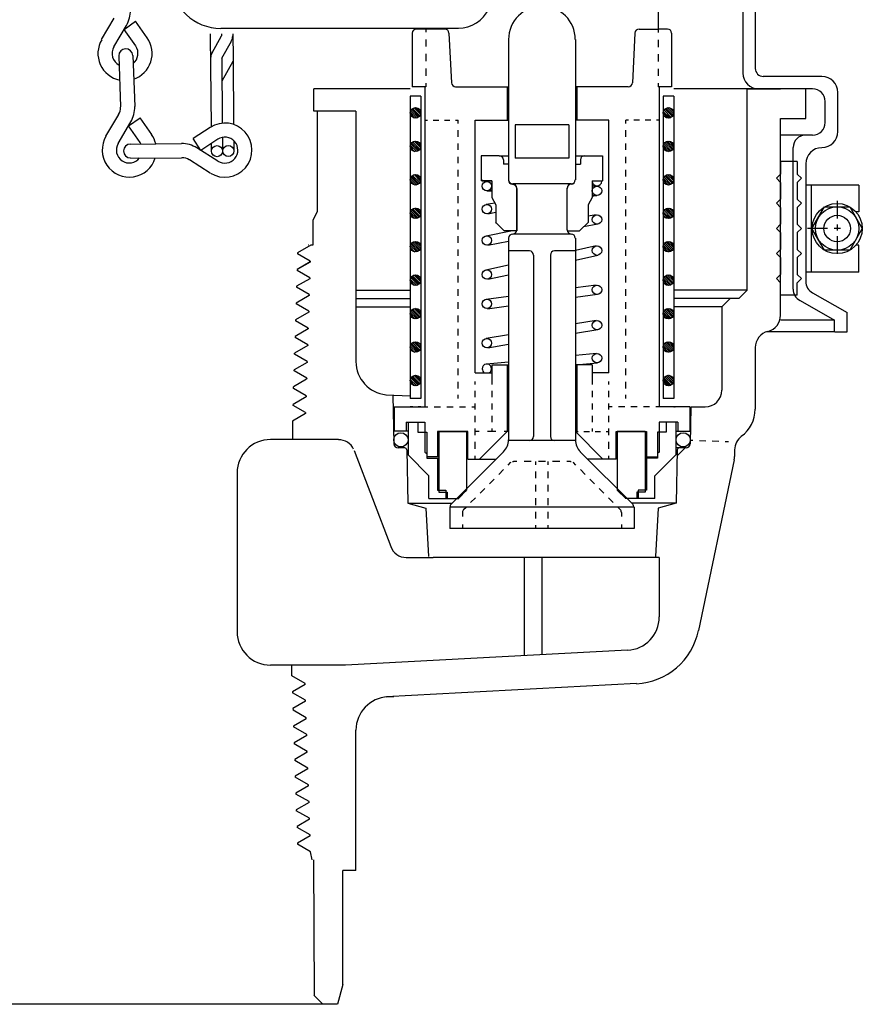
# Model space of a CAD drawing. Extents: x 2893 to 4079, y -406 to 622.
# Tile 44 of 53: x 3486.39 to 3492.69, y 484.63 to 491.99. Entities that reach past the tile are written whole.
import ezdxf

# ---------------------------------------------------------------- set-up
doc = ezdxf.new("R2010")
doc.units = 0
doc.header["$MEASUREMENT"] = 0
doc.layers.add('SPILL-BUCKET', color=1, linetype='CONTINUOUS')

msp = doc.modelspace()

# ---------------------------------------------------------------- linework, layer by layer
at = {"layer": 'SPILL-BUCKET', "linetype": 'Continuous'}
for p, q in [((3491.16102, 492.45357), (3491.16102, 491.92261)), ((3491.79326, 492.28298), (3491.79326, 491.59423)), ((3491.88708, 492.28298), (3491.88708, 491.62835)), ((3487.00083, 491.84372), (3487.09572, 492.00471)), ((3487.09145, 491.79041), (3487.18634, 491.95033)), ((3487.16821, 491.92048), (3487.25457, 491.98125)), ((3487.25564, 491.79681), (3487.16821, 491.92048)), ((3487.342, 491.85651), (3487.25457, 491.98125)), ((3489.66732, 491.92795), (3487.89108, 491.92795)), ((3489.42316, 491.92261), (3489.35386, 491.92261)), ((3489.42316, 491.92795), (3489.42316, 491.90023)), ((3489.56603, 491.92261), (3489.42316, 491.92261)), ((3491.01815, 491.92261), (3491.16102, 491.92261)), ((3491.16102, 491.92261), (3491.16102, 491.89596)), ((3491.23032, 491.92261), (3491.16102, 491.92261)), ((3487.81325, 491.88743), (3487.81325, 491.8725)), ((3487.81325, 491.8725), (3487.81964, 491.19229)), ((3487.82604, 491.74563), (3487.89747, 491.8725)), ((3487.89747, 491.88743), (3487.89747, 491.8725)), ((3487.9817, 491.88743), (3487.98277, 491.70512)), ((3489.32294, 491.8917), (3489.32294, 491.49188)), ((3489.42316, 491.84585), (3489.42316, 491.79148)), ((3489.59695, 491.89276), (3489.61614, 491.52067)), ((3490.04154, 491.84478), (3490.04154, 490.79567)), ((3490.54264, 491.84478), (3490.54264, 490.79567)), ((3490.98723, 491.89276), (3490.96804, 491.52067)), ((3491.16102, 491.84159), (3491.16102, 491.78828)), ((3491.26124, 491.8917), (3491.26124, 491.49188)), ((3487.89854, 491.70512), (3487.97104, 491.83199)), ((3487.12877, 491.72111), (3487.14263, 491.34049)), ((3487.23432, 491.72537), (3487.24818, 491.34475)), ((3487.89854, 491.70512), (3487.90281, 491.21894)), ((3487.98277, 491.70512), (3487.98703, 491.20935)), ((3489.42316, 491.7371), (3489.42316, 491.68273)), ((3491.16102, 491.7339), (3491.16102, 491.68059)), ((3487.90067, 491.53666), (3487.98383, 491.68273)), ((3489.42316, 491.62729), (3489.42316, 491.57291)), ((3491.16102, 491.62622), (3491.16102, 491.57184)), ((3492.38391, 491.56865), (3491.94678, 491.56865)), ((3489.30588, 491.47482), (3488.58622, 491.47482)), ((3489.30588, 491.47482), (3488.58622, 491.47482)), ((3488.58622, 491.30957), (3488.58622, 491.47482)), ((3489.42316, 491.49188), (3489.32294, 491.49188)), ((3489.41677, 491.49188), (3489.41677, 489.16124)), ((3489.42316, 491.51854), (3489.42316, 491.49188)), ((3489.64706, 491.49188), (3490.04154, 491.49188)), ((3490.03195, 491.49188), (3490.03195, 491.24133)), ((3490.93712, 491.49188), (3490.54264, 491.49188)), ((3490.55224, 491.49188), (3490.55224, 491.24133)), ((3491.16102, 491.51854), (3491.16102, 491.49188)), ((3491.26124, 491.49188), (3491.16102, 491.49188)), ((3491.16742, 491.49188), (3491.16742, 489.16124)), ((3492.26344, 491.47482), (3491.2783, 491.47482)), ((3491.94998, 491.47482), (3491.2783, 491.47482)), ((3491.82524, 489.97046), (3491.82524, 491.47482)), ((3491.82631, 491.47482), (3492.07579, 491.47482)), ((3492.31568, 491.47482), (3491.91373, 491.47482)), ((3492.26344, 491.25519), (3492.26344, 491.47482)), ((3489.38585, 491.42151), (3489.30588, 491.42151)), ((3489.30588, 491.42151), (3489.30588, 489.16124)), ((3489.38585, 491.42151), (3489.38585, 489.16124)), ((3491.2783, 491.42151), (3491.19727, 491.42151)), ((3491.19727, 491.42151), (3491.19727, 489.16124)), ((3491.2783, 491.42151), (3491.2783, 489.16124)), ((3491.2783, 491.42151), (3491.2783, 489.16124)), ((3492.50332, 491.15604), (3492.50332, 491.44817)), ((3492.4095, 491.22427), (3492.4095, 491.381)), ((3487.03281, 491.12192), (3487.12877, 491.28291)), ((3487.20127, 491.19869), (3487.28763, 491.25839)), ((3487.37505, 491.13471), (3487.28763, 491.25839)), ((3488.90074, 491.30957), (3488.58622, 491.30957)), ((3488.61181, 491.30957), (3488.61181, 490.55898)), ((3488.90074, 491.30957), (3488.90074, 489.43631)), ((3492.07579, 491.25519), (3492.26344, 491.25519)), ((3492.07579, 489.78281), (3492.07579, 491.25519)), ((3487.1245, 491.06755), (3487.21939, 491.22854)), ((3487.28763, 491.07394), (3487.20127, 491.19869)), ((3487.81111, 491.18696), (3487.68424, 491.1038)), ((3489.41677, 491.24133), (3489.43702, 491.24133)), ((3489.4786, 491.24133), (3489.52018, 491.24133)), ((3489.56283, 491.24133), (3489.60441, 491.24133)), ((3489.64599, 491.24133), (3489.66625, 491.24133)), ((3489.66625, 491.21681), (3489.66625, 491.24133)), ((3489.79206, 491.24133), (3490.04154, 491.24133)), ((3489.79206, 489.35208), (3489.79206, 491.24133)), ((3490.09272, 491.20615), (3490.09272, 490.95666)), ((3490.49253, 491.20615), (3490.09272, 491.20615)), ((3490.49253, 491.20615), (3490.49253, 490.95666)), ((3490.79212, 491.24133), (3490.54264, 491.24133)), ((3490.79212, 489.35208), (3490.79212, 491.24133)), ((3490.93819, 491.24133), (3490.91793, 491.24133)), ((3490.91793, 491.21681), (3490.91793, 491.24133)), ((3491.02135, 491.24133), (3490.97977, 491.24133)), ((3491.10558, 491.24133), (3491.064, 491.24133)), ((3491.16742, 491.24133), (3491.14716, 491.24133)), ((3487.74181, 491.0153), (3487.68424, 491.1038)), ((3487.90387, 491.11339), (3487.90494, 491.00997)), ((3489.66625, 491.11766), (3489.66625, 491.1667)), ((3490.91793, 491.11766), (3490.91793, 491.1667)), ((3492.26344, 491.13045), (3492.07579, 491.13045)), ((3492.31568, 491.13045), (3492.26344, 491.13045)), ((3487.21619, 491.06328), (3487.59788, 491.06755)), ((3487.86975, 490.93428), (3487.71303, 491.0345)), ((3487.86869, 491.09847), (3487.74181, 491.0153)), ((3487.82071, 491.06648), (3487.82071, 491.00997)), ((3487.9881, 491.08887), (3487.98916, 491.01104)), ((3489.66625, 491.0185), (3489.66625, 491.06755)), ((3490.91793, 491.0185), (3490.91793, 491.06755)), ((3492.16961, 489.97792), (3492.16961, 491.03663)), ((3487.21726, 490.95773), (3487.59895, 490.96093)), ((3489.66625, 490.91935), (3489.66625, 490.96839)), ((3489.83897, 490.97586), (3489.83897, 490.78821)), ((3489.97331, 490.97586), (3489.83897, 490.97586)), ((3489.97331, 490.97586), (3490.04154, 490.97586)), ((3490.49253, 490.95666), (3490.09272, 490.95666)), ((3490.54157, 490.97586), (3490.61087, 490.97586)), ((3490.61087, 490.97586), (3490.74521, 490.97586)), ((3490.74521, 490.97586), (3490.74521, 490.78821)), ((3490.91793, 490.91935), (3490.91793, 490.96839)), ((3487.81325, 490.84578), (3487.65652, 490.94494)), ((3490.00422, 490.94494), (3490.00422, 490.91295)), ((3490.04154, 490.91295), (3490.00422, 490.91295)), ((3490.04154, 490.91295), (3490.04154, 490.79461)), ((3490.54264, 490.91295), (3490.57996, 490.91295)), ((3490.54264, 490.91295), (3490.54264, 490.79461)), ((3490.57996, 490.94494), (3490.57996, 490.91295)), ((3492.20053, 490.93214), (3492.07579, 490.93214)), ((3492.07579, 490.93214), (3492.07579, 490.83832)), ((3492.20053, 490.93214), (3492.20053, 490.83832)), ((3492.26344, 490.91615), (3492.26344, 490.03549)), ((3489.66625, 490.8202), (3489.66625, 490.87031)), ((3490.91793, 490.8202), (3490.91793, 490.87031)), ((3492.04487, 490.8074), (3492.07579, 490.83832)), ((3492.23252, 490.8074), (3492.20053, 490.83832)), ((3489.66625, 490.72104), (3489.66625, 490.77115)), ((3489.8507, 490.78821), (3489.83897, 490.801)), ((3489.84217, 490.78821), (3489.83897, 490.79354)), ((3489.9168, 490.78821), (3489.83897, 490.78821)), ((3489.9168, 490.78501), (3489.8443, 490.78501)), ((3489.9168, 490.78821), (3489.9168, 490.66347)), ((3490.51172, 490.76475), (3490.07353, 490.76475)), ((3490.10231, 490.7445), (3490.09805, 490.75089)), ((3490.66738, 490.78821), (3490.66738, 490.66347)), ((3490.66738, 490.78821), (3490.74521, 490.78821)), ((3490.73988, 490.78501), (3490.66738, 490.78501)), ((3490.73988, 490.78501), (3490.66738, 490.78501)), ((3490.7047, 490.74876), (3490.66738, 490.7477)), ((3490.68977, 490.7477), (3490.66738, 490.7445)), ((3490.91793, 490.72104), (3490.91793, 490.77115)), ((3492.04487, 490.8074), (3492.07579, 490.77648)), ((3492.07579, 490.77648), (3492.07579, 490.65067)), ((3492.23252, 490.8074), (3492.20053, 490.77648)), ((3492.20053, 490.77648), (3492.20053, 490.65067)), ((3489.66625, 490.62189), (3489.66625, 490.672)), ((3489.87948, 490.71358), (3489.9168, 490.71145)), ((3489.9168, 490.71464), (3489.88268, 490.71358)), ((3489.9168, 490.66347), (3489.94772, 490.60909)), ((3490.10445, 490.42038), (3490.10445, 490.73384)), ((3490.10445, 490.7317), (3490.10445, 490.41292)), ((3490.10445, 490.73064), (3490.10445, 490.41825)), ((3490.47974, 490.42038), (3490.47974, 490.73384)), ((3490.47974, 490.63148), (3490.47974, 490.73384)), ((3490.47974, 490.41825), (3490.47974, 490.73064)), ((3490.66738, 490.66347), (3490.63646, 490.60909)), ((3490.66738, 490.67839), (3490.7015, 490.67733)), ((3490.7015, 490.67733), (3490.66738, 490.67093)), ((3490.91793, 490.62189), (3490.91793, 490.672)), ((3489.94025, 490.62189), (3489.87522, 490.61123)), ((3489.94772, 490.60909), (3489.94772, 490.47582)), ((3490.63646, 490.60909), (3490.63646, 490.47582)), ((3492.04487, 490.61976), (3492.07579, 490.65067)), ((3492.04487, 490.61976), (3492.07579, 490.58884)), ((3492.07579, 490.58884), (3492.07579, 490.46303)), ((3492.23252, 490.61976), (3492.20053, 490.65067)), ((3492.23252, 490.61976), (3492.20053, 490.58884)), ((3492.20053, 490.58884), (3492.20053, 490.46303)), ((3488.61181, 490.55898), (3488.58302, 490.49715)), ((3489.66625, 490.5238), (3489.66625, 490.57284)), ((3489.94772, 490.55046), (3489.88695, 490.53979)), ((3490.69723, 490.5334), (3490.63646, 490.52273)), ((3490.91793, 490.5238), (3490.91793, 490.57284)), ((3488.58302, 490.3095), (3488.58302, 490.49715)), ((3489.66625, 490.42465), (3489.66625, 490.47369)), ((3489.95305, 490.47049), (3489.94772, 490.47902)), ((3489.94772, 490.47582), (3490.01062, 490.41292)), ((3490.10445, 490.50674), (3490.10445, 490.42038)), ((3490.63646, 490.47582), (3490.57356, 490.41292)), ((3490.71003, 490.46303), (3490.60341, 490.44277)), ((3490.91793, 490.42465), (3490.91793, 490.47369)), ((3492.04487, 490.43211), (3492.07579, 490.46303)), ((3492.23252, 490.43211), (3492.20053, 490.46303)), ((3489.66625, 490.32549), (3489.66625, 490.37454)), ((3489.87415, 490.37774), (3490.05967, 490.41292)), ((3490.10445, 490.41292), (3490.01062, 490.41292)), ((3490.51172, 490.38946), (3490.07353, 490.38946)), ((3490.47974, 490.41292), (3490.57356, 490.41292)), ((3490.91793, 490.32549), (3490.91793, 490.37454)), ((3492.04487, 490.43211), (3492.07579, 490.40119)), ((3492.07579, 490.40119), (3492.07579, 490.27538)), ((3492.23252, 490.43211), (3492.20053, 490.40119)), ((3492.20053, 490.40119), (3492.20053, 490.27538)), ((3488.56383, 490.3063), (3488.46574, 490.24873)), ((3488.54464, 490.3095), (3488.54571, 490.3095)), ((3488.54784, 490.3095), (3488.5489, 490.3095)), ((3488.5649, 490.3095), (3488.5649, 490.3063)), ((3488.5649, 490.3095), (3488.58302, 490.3095)), ((3489.88695, 490.30737), (3490.04154, 490.33615)), ((3490.04154, 490.35854), (3490.04154, 488.84991)), ((3490.54264, 490.35854), (3490.54264, 488.84991)), ((3490.69617, 490.30097), (3490.54264, 490.26685)), ((3488.46574, 490.24873), (3488.46574, 490.24233)), ((3488.56063, 490.18796), (3488.46574, 490.24233)), ((3488.56063, 490.18796), (3488.46574, 490.24233)), ((3489.66625, 490.22634), (3489.66625, 490.27538)), ((3490.19827, 490.26472), (3490.04154, 490.26472)), ((3490.22919, 490.23274), (3490.22919, 488.87657)), ((3490.35499, 490.23274), (3490.35499, 488.87657)), ((3490.54264, 490.26472), (3490.38591, 490.26472)), ((3490.71109, 490.2306), (3490.54264, 490.19329)), ((3490.91793, 490.22634), (3490.91793, 490.27538)), ((3492.04487, 490.24446), (3492.07579, 490.27538)), ((3492.04487, 490.24446), (3492.07579, 490.21355)), ((3492.23252, 490.24446), (3492.20053, 490.27538)), ((3492.23252, 490.24446), (3492.20053, 490.21355)), ((3488.56063, 490.18156), (3488.46254, 490.12399)), ((3488.56063, 490.18049), (3488.46254, 490.12399)), ((3488.56063, 490.18796), (3488.56063, 490.18049)), ((3489.66625, 490.12719), (3489.66625, 490.17623)), ((3489.79206, 489.41392), (3489.79206, 490.20075)), ((3489.87309, 490.12185), (3490.04154, 490.15917)), ((3490.91793, 490.12719), (3490.91793, 490.17623)), ((3492.07579, 490.21355), (3492.07579, 490.08774)), ((3492.20053, 490.21355), (3492.20053, 490.08774)), ((3488.46254, 490.12399), (3488.46254, 490.11759)), ((3488.46254, 490.12399), (3488.46254, 490.11759)), ((3488.55743, 490.06215), (3488.46254, 490.11759)), ((3488.55743, 490.06322), (3488.46254, 490.11759)), ((3489.66625, 490.02803), (3489.66625, 490.07814)), ((3489.88801, 490.05149), (3490.04154, 490.08454)), ((3490.91793, 490.02803), (3490.91793, 490.07814)), ((3492.04487, 490.05682), (3492.07579, 490.08774)), ((3492.23252, 490.05682), (3492.20053, 490.08774)), ((3488.55637, 490.05575), (3488.45828, 489.99925)), ((3488.45828, 489.99925), (3488.45828, 489.99178)), ((3488.55743, 490.06215), (3488.55637, 490.05575)), ((3490.6983, 490.00884), (3490.54264, 489.98858)), ((3492.04487, 490.05682), (3492.07579, 490.0259)), ((3492.07579, 489.93208), (3492.07579, 490.0259)), ((3492.23252, 490.05682), (3492.20053, 490.0259)), ((3492.20053, 489.93208), (3492.20053, 490.0259)), ((3488.55317, 489.93101), (3488.45508, 489.87344)), ((3488.55317, 489.93741), (3488.45828, 489.99178)), ((3488.55317, 489.93741), (3488.55317, 489.93101)), ((3488.90074, 489.97046), (3489.30588, 489.97046)), ((3489.66625, 489.92888), (3489.66625, 489.97899)), ((3490.7079, 489.93741), (3490.54264, 489.91608)), ((3490.91793, 489.92888), (3490.91793, 489.97899)), ((3491.82524, 489.97046), (3491.2783, 489.97046)), ((3491.7634, 489.90755), (3491.82631, 489.97046)), ((3492.20053, 489.93208), (3492.07579, 489.93208)), ((3492.31568, 489.95127), (3492.57263, 489.80307)), ((3488.45508, 489.87344), (3488.45401, 489.86704)), ((3488.5489, 489.81267), (3488.45401, 489.86704)), ((3488.90074, 489.90755), (3489.30588, 489.90755)), ((3489.66625, 489.82972), (3489.66625, 489.87983)), ((3489.87628, 489.90329), (3490.04154, 489.92461)), ((3489.88481, 489.83186), (3490.04154, 489.85211)), ((3490.91793, 489.82972), (3490.91793, 489.87983)), ((3491.7634, 489.90755), (3491.2783, 489.90755)), ((3491.63653, 489.84572), (3491.69943, 489.90755)), ((3491.7005, 489.90755), (3491.69943, 489.90755)), ((3492.22186, 489.89369), (3492.4788, 489.7455)), ((3488.5489, 489.8052), (3488.45082, 489.7487)), ((3488.5489, 489.81267), (3488.5489, 489.8052)), ((3488.90074, 489.84572), (3489.30588, 489.84572)), ((3489.66625, 489.73057), (3489.66625, 489.78068)), ((3490.91793, 489.73057), (3490.91793, 489.78068)), ((3491.63653, 489.84572), (3491.2783, 489.84572)), ((3491.63653, 489.84572), (3491.63653, 489.22201)), ((3492.57263, 489.65914), (3492.57263, 489.80307)), ((3488.45082, 489.7487), (3488.45082, 489.74123)), ((3488.54571, 489.68686), (3488.45082, 489.74123)), ((3490.69723, 489.74336), (3490.54264, 489.71884)), ((3492.4788, 489.74656), (3492.07579, 489.74656)), ((3492.4788, 489.65914), (3492.4788, 489.7455)), ((3488.54464, 489.68046), (3488.44655, 489.62395)), ((3488.54571, 489.68686), (3488.54464, 489.68046)), ((3489.66625, 489.63248), (3489.66625, 489.68153)), ((3489.87522, 489.61116), (3490.04154, 489.63781)), ((3490.70896, 489.673), (3490.54264, 489.64528)), ((3490.91793, 489.63248), (3490.91793, 489.68153)), ((3492.4788, 489.65914), (3491.97131, 489.65914)), ((3492.482, 489.65914), (3492.57263, 489.65914)), ((3488.44655, 489.62395), (3488.44655, 489.61649)), ((3488.54144, 489.56212), (3488.44655, 489.61649)), ((3488.54144, 489.56212), (3488.54144, 489.55572)), ((3489.66625, 489.53333), (3489.66625, 489.58237)), ((3489.88695, 489.53973), (3490.04154, 489.56531)), ((3490.91793, 489.53333), (3490.91793, 489.58237)), ((3488.44229, 489.49175), (3488.44335, 489.49815)), ((3488.53718, 489.43737), (3488.44229, 489.49175)), ((3488.54144, 489.55572), (3488.44335, 489.49815)), ((3489.66625, 489.43418), (3489.66625, 489.48322)), ((3490.70043, 489.49708), (3490.54264, 489.48215)), ((3490.91793, 489.43418), (3490.91793, 489.48322)), ((3491.88708, 489.54079), (3491.88708, 489.08021)), ((3488.53718, 489.42991), (3488.43909, 489.3734)), ((3488.53718, 489.43737), (3488.53718, 489.42991)), ((3489.87735, 489.41925), (3490.04154, 489.43418)), ((3489.9168, 489.41285), (3490.04154, 489.41285)), ((3489.9168, 489.41285), (3489.9168, 489.28704)), ((3490.03195, 489.41285), (3490.03195, 488.91282)), ((3490.66738, 489.41285), (3490.54264, 489.41285)), ((3490.55224, 489.41285), (3490.55224, 488.91282)), ((3490.70683, 489.42565), (3490.56929, 489.41285)), ((3490.66738, 489.41285), (3490.66738, 489.28704)), ((3488.43909, 489.36594), (3488.43909, 489.3734)), ((3488.53398, 489.31157), (3488.43909, 489.36594)), ((3489.66625, 489.33502), (3489.66625, 489.38407)), ((3489.79206, 489.35208), (3489.9168, 489.35208)), ((3490.79212, 489.35208), (3490.66738, 489.35208)), ((3490.91793, 489.33502), (3490.91793, 489.38407)), ((3488.53291, 489.30517), (3488.43482, 489.24866)), ((3488.53398, 489.31157), (3488.53291, 489.30517)), ((3489.41677, 489.28704), (3489.41677, 489.09727)), ((3489.66625, 489.23587), (3489.66625, 489.28491)), ((3489.79206, 489.26465), (3489.79206, 489.28704)), ((3489.9168, 489.28704), (3489.9168, 489.26465)), ((3490.66738, 489.28704), (3490.66738, 489.26465)), ((3490.79319, 489.26465), (3490.79319, 489.28704)), ((3490.91793, 489.23587), (3490.91793, 489.28491)), ((3491.16848, 489.28704), (3491.16848, 489.09727)), ((3488.43482, 489.2348), (3488.43482, 489.24866)), ((3488.52971, 489.18043), (3488.43482, 489.2348)), ((3489.79206, 489.17083), (3489.79206, 489.21774)), ((3489.9168, 489.21774), (3489.9168, 489.17083)), ((3490.66738, 489.21774), (3490.66738, 489.17083)), ((3490.79319, 489.17083), (3490.79319, 489.21774)), ((3488.52865, 489.17296), (3488.43162, 489.11646)), ((3488.43162, 489.10899), (3488.43162, 489.11646)), ((3488.52971, 489.18043), (3488.52865, 489.17296)), ((3489.1257, 489.18682), (3489.30588, 489.18043)), ((3489.17794, 489.18469), (3489.18434, 488.82113)), ((3489.38585, 489.16124), (3489.30588, 489.16124)), ((3489.66625, 489.16124), (3489.66625, 489.18682)), ((3489.79206, 489.07701), (3489.79206, 489.12392)), ((3489.9168, 489.12392), (3489.9168, 489.07701)), ((3490.66738, 489.12392), (3490.66738, 489.07701)), ((3490.79319, 489.07701), (3490.79319, 489.12392)), ((3490.91793, 489.16124), (3490.91793, 489.18682)), ((3491.2783, 489.16124), (3491.19727, 489.16124)), ((3488.52545, 489.04822), (3488.42736, 488.99172)), ((3488.52545, 489.05462), (3488.43162, 489.10899)), ((3488.52545, 489.05462), (3488.52545, 489.04822)), ((3489.18861, 489.09727), (3489.18861, 488.91495)), ((3489.18861, 489.09727), (3489.41677, 489.09727)), ((3489.1982, 489.09727), (3489.41677, 489.09727)), ((3489.32614, 489.09727), (3489.30588, 489.09727)), ((3489.38585, 489.09727), (3489.36666, 489.09727)), ((3489.41677, 489.09727), (3489.44022, 489.09727)), ((3489.48713, 489.09727), (3489.53404, 489.09727)), ((3489.58096, 489.09727), (3489.62787, 489.09727)), ((3489.67478, 489.09727), (3489.72169, 489.09727)), ((3489.7686, 489.09727), (3489.79206, 489.09727)), ((3490.81665, 489.09727), (3490.79319, 489.09727)), ((3490.91047, 489.09727), (3490.86356, 489.09727)), ((3491.00323, 489.09727), (3490.95738, 489.09727)), ((3491.09705, 489.09727), (3491.05014, 489.09727)), ((3491.16742, 489.09727), (3491.14396, 489.09727)), ((3491.38705, 489.09727), (3491.16742, 489.09727)), ((3491.39664, 489.09727), (3491.16742, 489.09727)), ((3491.2783, 489.09727), (3491.28043, 489.09727)), ((3491.28576, 489.09727), (3491.28789, 489.09727)), ((3491.39664, 489.09727), (3491.39664, 488.91495)), ((3491.40517, 489.09727), (3491.39984, 488.82113)), ((3491.40517, 489.09727), (3491.51179, 489.09727)), ((3488.42736, 488.99172), (3488.42629, 488.85311)), ((3489.2771, 488.98319), (3489.2771, 488.91495)), ((3489.2771, 488.98319), (3489.41677, 488.98319)), ((3489.29309, 488.98319), (3489.29309, 488.73797)), ((3489.29309, 488.98319), (3489.36452, 488.98319)), ((3489.36452, 488.98319), (3489.36452, 488.90749)), ((3489.41677, 488.98319), (3489.41677, 488.75822)), ((3489.79206, 488.98319), (3489.79206, 489.0301)), ((3489.9168, 489.0301), (3489.9168, 488.98319)), ((3490.66738, 489.0301), (3490.66738, 488.98319)), ((3490.79319, 488.98319), (3490.79319, 489.0301)), ((3491.30815, 488.98319), (3491.16848, 488.98319)), ((3491.16848, 488.98319), (3491.16848, 488.75822)), ((3491.29216, 488.98319), (3491.22072, 488.98319)), ((3491.22072, 488.98319), (3491.22072, 488.90749)), ((3491.29216, 488.98319), (3491.29216, 488.73797)), ((3491.30815, 488.98319), (3491.30815, 488.91495)), ((3489.29309, 488.91495), (3489.18861, 488.91495)), ((3489.36452, 488.90749), (3489.43063, 488.90749)), ((3489.43063, 488.90749), (3489.43063, 488.71345)), ((3489.51059, 488.91282), (3489.51059, 488.72517)), ((3489.73768, 488.91282), (3489.51059, 488.91282)), ((3489.52232, 488.91282), (3489.52232, 488.46076)), ((3489.52232, 488.91282), (3489.72915, 488.91282)), ((3489.72915, 488.91282), (3489.72915, 488.47462)), ((3489.73768, 488.70705), (3489.73768, 488.91282)), ((3489.79206, 488.91282), (3489.79206, 488.93627)), ((3489.82298, 488.91282), (3489.79206, 488.91282)), ((3489.79206, 488.88723), (3489.79206, 488.91282)), ((3489.82617, 488.70705), (3490.03195, 488.91282)), ((3489.94772, 488.91282), (3489.88588, 488.91282)), ((3489.9168, 488.93627), (3489.9168, 488.91282)), ((3490.04154, 488.91282), (3490.01062, 488.91282)), ((3490.74841, 488.70705), (3490.54264, 488.91282)), ((3490.54264, 488.91282), (3490.5629, 488.91282)), ((3490.60448, 488.91282), (3490.64713, 488.91282)), ((3490.66738, 488.93627), (3490.66738, 488.91282)), ((3490.6887, 488.91282), (3490.73029, 488.91282)), ((3490.77187, 488.91282), (3490.79319, 488.91282)), ((3490.79319, 488.91282), (3490.79319, 488.93627)), ((3490.79319, 488.88723), (3490.79319, 488.91282)), ((3490.84756, 488.91282), (3491.07466, 488.91282)), ((3490.84756, 488.70705), (3490.84756, 488.91282)), ((3491.06293, 488.91282), (3490.85503, 488.91282)), ((3490.85503, 488.91282), (3490.85503, 488.47462)), ((3491.06293, 488.91282), (3491.06293, 488.46076)), ((3491.07466, 488.91282), (3491.07466, 488.72517)), ((3491.15462, 488.90749), (3491.15462, 488.71345)), ((3491.22072, 488.90749), (3491.15462, 488.90749)), ((3491.29216, 488.91495), (3491.39664, 488.91495)), ((3488.77173, 488.85311), (3488.26369, 488.85311)), ((3489.79206, 488.78381), (3489.79206, 488.83499)), ((3490.54264, 488.84565), (3490.04154, 488.84565)), ((3490.79319, 488.78381), (3490.79319, 488.83499)), ((3491.42116, 488.84565), (3491.39664, 488.84672)), ((3491.51712, 488.84139), (3491.46914, 488.84352)), ((3491.61307, 488.83819), (3491.5651, 488.84032)), ((3491.68557, 488.83499), (3491.66212, 488.83605)), ((3488.88795, 488.77208), (3489.16195, 488.05242)), ((3489.26644, 488.79021), (3489.21633, 488.79021)), ((3489.28136, 488.77528), (3489.28883, 488.3776)), ((3489.41677, 488.75822), (3489.43063, 488.74969)), ((3489.43063, 488.74969), (3489.43063, 488.72517)), ((3489.61401, 488.37014), (3490.00529, 488.76142)), ((3490.97124, 488.36907), (3490.57889, 488.76142)), ((3491.16848, 488.75822), (3491.15462, 488.74969)), ((3491.15462, 488.74969), (3491.15462, 488.72517)), ((3491.30282, 488.77528), (3491.29642, 488.3776)), ((3491.36892, 488.79021), (3491.29855, 488.79021)), ((3491.36252, 488.79021), (3491.30282, 488.7305)), ((3491.73142, 488.77635), (3491.73142, 488.72731)), ((3489.44768, 488.58231), (3489.29309, 488.73797)), ((3489.52232, 488.72517), (3489.43063, 488.72517)), ((3489.43063, 488.71345), (3489.52232, 488.71345)), ((3489.51059, 488.71345), (3489.51059, 488.47462)), ((3489.73768, 488.70705), (3489.95092, 488.70705)), ((3489.79206, 488.70705), (3489.79206, 488.73264)), ((3490.03941, 488.66227), (3490.05647, 488.68039)), ((3490.05647, 488.68039), (3490.0618, 488.68359)), ((3490.07246, 488.68786), (3490.07886, 488.68892)), ((3490.10551, 488.68892), (3490.07886, 488.68892)), ((3490.21213, 488.68892), (3490.15882, 488.68892)), ((3490.24518, 488.6644), (3490.24518, 488.68892)), ((3490.31874, 488.68892), (3490.26544, 488.68892)), ((3490.339, 488.6644), (3490.339, 488.68892)), ((3490.42536, 488.68892), (3490.37205, 488.68892)), ((3490.50532, 488.68892), (3490.47867, 488.68892)), ((3490.50532, 488.68892), (3490.51172, 488.68786)), ((3490.52238, 488.68359), (3490.52771, 488.68039)), ((3490.54477, 488.66227), (3490.52771, 488.68039)), ((3490.84756, 488.70705), (3490.63326, 488.70705)), ((3490.79319, 488.70705), (3490.79319, 488.73264)), ((3491.06293, 488.72517), (3491.15462, 488.72517)), ((3491.15462, 488.71345), (3491.06293, 488.71345)), ((3491.07466, 488.71345), (3491.07466, 488.47462)), ((3491.1365, 488.58231), (3491.29216, 488.73797)), ((3491.72929, 488.70172), (3491.46274, 487.42551)), ((3488.01369, 488.60311), (3488.01369, 487.41643)), ((3489.96904, 488.59297), (3490.00422, 488.62815)), ((3490.24518, 488.56418), (3490.24518, 488.61429)), ((3490.339, 488.56418), (3490.339, 488.61429)), ((3490.61514, 488.59297), (3490.57996, 488.62815)), ((3489.44768, 488.41279), (3489.44768, 488.58231)), ((3489.89974, 488.5226), (3489.93386, 488.55778)), ((3490.68444, 488.5226), (3490.65032, 488.55778)), ((3491.1365, 488.41279), (3491.1365, 488.58231)), ((3489.51059, 488.47462), (3489.57349, 488.47462)), ((3489.52232, 488.46076), (3489.58309, 488.46076)), ((3489.57349, 488.47462), (3489.57349, 488.41279)), ((3489.58309, 488.46076), (3489.58309, 488.41279)), ((3489.66732, 488.41279), (3489.72915, 488.47462)), ((3489.72169, 488.46716), (3489.72489, 488.46716)), ((3489.82937, 488.4533), (3489.86456, 488.48742)), ((3490.24518, 488.46396), (3490.24518, 488.51407)), ((3490.339, 488.46396), (3490.339, 488.51407)), ((3490.75481, 488.4533), (3490.71962, 488.48742)), ((3490.91793, 488.41279), (3490.85503, 488.47462)), ((3490.86249, 488.46716), (3490.85929, 488.46716)), ((3491.00216, 488.46076), (3491.00216, 488.41279)), ((3491.06293, 488.46076), (3491.00216, 488.46076)), ((3491.01176, 488.47462), (3491.01176, 488.41279)), ((3491.07466, 488.47462), (3491.01176, 488.47462)), ((3489.44768, 488.41279), (3489.60015, 488.41279)), ((3489.58309, 488.41279), (3489.67051, 488.41279)), ((3489.75901, 488.38293), (3489.79419, 488.41812)), ((3490.24518, 488.36374), (3490.24518, 488.41385)), ((3490.339, 488.36374), (3490.339, 488.41385)), ((3490.82518, 488.38293), (3490.78999, 488.41812)), ((3491.00216, 488.41279), (3490.91367, 488.41279)), ((3491.1365, 488.41279), (3490.98403, 488.41279)), ((3491.01602, 488.41279), (3491.01176, 488.41705)), ((3489.28883, 488.3776), (3489.62147, 488.3776)), ((3489.28883, 488.3776), (3489.42423, 488.34135)), ((3489.42423, 488.34135), (3489.44449, 487.97885)), ((3489.60441, 488.34775), (3489.60441, 488.18889)), ((3490.98084, 488.34668), (3489.60441, 488.34775)), ((3489.69823, 488.3083), (3489.69823, 488.27845)), ((3489.70676, 488.33069), (3489.72489, 488.34775)), ((3490.24518, 488.26352), (3490.24518, 488.31363)), ((3490.339, 488.26352), (3490.339, 488.31363)), ((3490.87742, 488.33069), (3490.85929, 488.34775)), ((3490.88595, 488.3083), (3490.88595, 488.27845)), ((3491.29642, 488.3776), (3490.96271, 488.3776)), ((3490.98084, 488.34668), (3490.98084, 488.18889)), ((3491.15995, 488.34135), (3491.13969, 487.97885)), ((3491.29642, 488.3776), (3491.15995, 488.34135)), ((3490.98084, 488.18889), (3489.60441, 488.18889)), ((3489.69823, 488.21874), (3489.69823, 488.18889)), ((3490.24518, 488.18889), (3490.24518, 488.21341)), ((3490.339, 488.18889), (3490.339, 488.21341)), ((3490.88595, 488.21874), (3490.88595, 488.18889)), ((3489.27816, 487.97139), (3489.47967, 487.97139)), ((3491.16848, 487.97139), (3489.47967, 487.97139)), ((3490.15989, 487.97139), (3490.15989, 487.2368)), ((3490.29209, 487.97139), (3490.29209, 487.24426)), ((3491.16848, 487.97139), (3491.16848, 487.5268)), ((3490.93179, 487.27732), (3488.82291, 487.16643)), ((3488.82291, 487.16643), (3488.26369, 487.16643)), ((3488.4231, 487.0854), (3488.4231, 487.16643)), ((3488.52118, 487.0289), (3488.4231, 487.0854)), ((3488.52118, 487.0225), (3488.42736, 486.96706)), ((3488.52118, 487.0225), (3488.52118, 487.0289)), ((3490.99896, 487.02783), (3489.13103, 486.92974)), ((3488.42736, 486.96706), (3488.42736, 486.9596)), ((3488.52545, 486.90416), (3488.42736, 486.9596)), ((3489.13103, 486.92974), (3489.18541, 486.93294)), ((3488.52545, 486.89669), (3488.43056, 486.84232)), ((3488.43056, 486.84232), (3488.43162, 486.82846)), ((3488.52545, 486.89669), (3488.52545, 486.90416)), ((3488.52971, 486.77195), (3488.43162, 486.82846)), ((3488.52971, 486.76555), (3488.43589, 486.71011)), ((3488.52971, 486.76555), (3488.52971, 486.77195)), ((3488.43589, 486.71011), (3488.43589, 486.70372)), ((3488.53398, 486.64721), (3488.43589, 486.70372)), ((3488.53398, 486.63975), (3488.43909, 486.58537)), ((3488.53398, 486.63975), (3488.53398, 486.64721)), ((3488.90074, 485.63008), (3488.90074, 486.68026)), ((3488.43909, 486.58537), (3488.44015, 486.57791)), ((3488.53824, 486.5214), (3488.44015, 486.57791)), ((3488.53824, 486.515), (3488.44442, 486.46063)), ((3488.53824, 486.515), (3488.53824, 486.5214)), ((3488.44442, 486.46063), (3488.44442, 486.45317)), ((3488.54251, 486.39666), (3488.44442, 486.45317)), ((3488.54251, 486.39026), (3488.54251, 486.39666)), ((3488.54251, 486.39026), (3488.44762, 486.33482)), ((3488.44762, 486.33482), (3488.44762, 486.32842)), ((3488.54677, 486.27192), (3488.44762, 486.32842)), ((3488.54677, 486.26445), (3488.45295, 486.21008)), ((3488.54677, 486.26445), (3488.54677, 486.27192)), ((3488.45295, 486.21008), (3488.45295, 486.20262)), ((3488.55104, 486.14611), (3488.45295, 486.20262)), ((3488.55104, 486.13971), (3488.45615, 486.08534)), ((3488.55104, 486.13971), (3488.55104, 486.14611)), ((3488.45615, 486.08534), (3488.45615, 486.07788)), ((3488.5553, 486.02137), (3488.45615, 486.07788)), ((3488.5553, 486.01497), (3488.46148, 485.95953)), ((3488.46148, 485.95953), (3488.46148, 485.95313)), ((3488.5585, 485.89663), (3488.46148, 485.95313)), ((3488.5553, 486.01497), (3488.5553, 486.02137)), ((3488.55957, 485.88916), (3488.46468, 485.83479)), ((3488.55957, 485.88916), (3488.5585, 485.89663)), ((3488.46468, 485.83479), (3488.46468, 485.82733)), ((3488.56276, 485.77082), (3488.46468, 485.82733)), ((3488.57556, 485.71111), (3488.56276, 485.77082)), ((3488.58515, 485.71111), (3488.58835, 484.69612)), ((3488.80265, 484.77928), (3488.80265, 485.63008)), ((3488.90074, 485.63008), (3488.80265, 485.63008)), ((3488.80265, 484.77928), (3488.7632, 484.63002)), ((3488.65445, 484.63002), (3488.58622, 484.69825)), ((3488.7632, 484.63002), (3483.87908, 484.63002))]:
    msp.add_line(p, q, dxfattribs=at)
at = {"layer": 'SPILL-BUCKET', "color": 7, "linetype": 'Continuous'}
for p, q in [((3489.38052, 491.27438), (3489.32507, 491.32982)), ((3489.38585, 491.28398), (3489.33574, 491.33409)), ((3489.38691, 491.29677), (3489.34746, 491.33622)), ((3489.38158, 491.31596), (3489.36666, 491.33089)), ((3491.26764, 491.26905), (3491.21113, 491.32556)), ((3491.27297, 491.27652), (3491.21859, 491.33089)), ((3491.27723, 491.28718), (3491.22925, 491.33516)), ((3491.27723, 491.30104), (3491.24311, 491.33516)), ((3489.34213, 491.25626), (3489.30695, 491.29144)), ((3489.35599, 491.25732), (3489.30802, 491.30424)), ((3489.36666, 491.26052), (3489.31228, 491.3149)), ((3489.37412, 491.26692), (3489.31761, 491.32343)), ((3491.23778, 491.25626), (3491.19727, 491.29571)), ((3491.24951, 491.25732), (3491.1994, 491.30743)), ((3491.21859, 491.26052), (3491.2026, 491.27652)), ((3491.25911, 491.26266), (3491.20367, 491.3181)), ((3489.34213, 491.00571), (3489.30695, 491.04089)), ((3489.35599, 491.00678), (3489.30802, 491.05475)), ((3489.36666, 491.01104), (3489.31228, 491.06435)), ((3489.37412, 491.01637), (3489.31761, 491.07288)), ((3489.38052, 491.02383), (3489.32507, 491.07927)), ((3489.38585, 491.03343), (3489.33574, 491.08354)), ((3489.38691, 491.04622), (3489.34746, 491.08567)), ((3489.38158, 491.06541), (3489.36666, 491.08034)), ((3491.23778, 491.00571), (3491.19727, 491.04516)), ((3491.24951, 491.00784), (3491.1994, 491.05795)), ((3491.25911, 491.01211), (3491.20367, 491.06755)), ((3491.26764, 491.0185), (3491.21113, 491.07501)), ((3491.27297, 491.02703), (3491.21859, 491.08141)), ((3491.27723, 491.03663), (3491.22925, 491.08461)), ((3491.27723, 491.05049), (3491.24311, 491.08567)), ((3491.21859, 491.01104), (3491.2026, 491.02597)), ((3489.36666, 490.76049), (3489.31228, 490.81486)), ((3489.37412, 490.76582), (3489.31761, 490.82233)), ((3489.38052, 490.77435), (3489.32507, 490.82873)), ((3489.38585, 490.78395), (3489.33574, 490.83406)), ((3489.38691, 490.79567), (3489.34746, 490.83512)), ((3489.38158, 490.81593), (3489.36666, 490.82979)), ((3491.25911, 490.76156), (3491.20367, 490.817)), ((3491.26764, 490.76795), (3491.21113, 490.82446)), ((3491.27297, 490.77648), (3491.21859, 490.83086)), ((3491.27723, 490.78714), (3491.22925, 490.83512)), ((3491.27723, 490.79994), (3491.24311, 490.83512)), ((3489.34213, 490.75623), (3489.30695, 490.79034)), ((3489.35599, 490.75623), (3489.30802, 490.8042)), ((3491.23778, 490.75516), (3491.19727, 490.79567)), ((3491.24951, 490.75729), (3491.1994, 490.8074)), ((3491.21859, 490.76049), (3491.2026, 490.77648)), ((3492.30395, 490.75623), (3492.26344, 490.75623)), ((3492.26344, 490.75623), (3492.26344, 490.10586)), ((3492.66112, 490.75623), (3492.30395, 490.75623)), ((3492.30395, 490.75623), (3492.30395, 490.10586)), ((3492.66112, 490.75623), (3492.66112, 490.55685)), ((3492.31035, 490.43104), (3492.40524, 490.59417)), ((3492.40524, 490.59417), (3492.59288, 490.59417)), ((3492.49906, 490.63788), (3492.49906, 490.50568)), ((3492.49906, 490.63788), (3492.49906, 490.50568)), ((3492.59288, 490.59417), (3492.68671, 490.43104)), ((3489.34213, 490.50568), (3489.30695, 490.54086)), ((3489.35599, 490.50674), (3489.30802, 490.55365)), ((3489.36666, 490.50994), (3489.31228, 490.56431)), ((3489.37412, 490.51634), (3489.31761, 490.57284)), ((3489.38052, 490.5238), (3489.32507, 490.57924)), ((3489.38585, 490.5334), (3489.33574, 490.58351)), ((3489.38691, 490.54619), (3489.34746, 490.58564)), ((3489.38158, 490.56538), (3489.36666, 490.58031)), ((3491.23778, 490.50568), (3491.19727, 490.54512)), ((3491.24951, 490.50674), (3491.1994, 490.55685)), ((3491.21859, 490.50994), (3491.2026, 490.52593)), ((3491.25911, 490.51207), (3491.20367, 490.56751)), ((3491.26764, 490.51847), (3491.21113, 490.57498)), ((3491.27297, 490.52593), (3491.21859, 490.58031)), ((3491.27723, 490.53659), (3491.22925, 490.58457)), ((3491.27723, 490.55046), (3491.24311, 490.58457)), ((3492.66112, 490.55685), (3492.63873, 490.55685)), ((3492.49906, 490.46196), (3492.49906, 490.41718)), ((3492.49906, 490.46196), (3492.49906, 490.41718)), ((3492.42549, 490.43104), (3492.27623, 490.43104)), ((3492.42549, 490.43104), (3492.27623, 490.43104)), ((3492.40524, 490.26899), (3492.31035, 490.43104)), ((3492.52465, 490.43104), (3492.4756, 490.43104)), ((3492.52465, 490.43104), (3492.4756, 490.43104)), ((3492.49906, 490.37347), (3492.49906, 490.24127)), ((3492.49906, 490.37347), (3492.49906, 490.24127)), ((3492.68671, 490.43104), (3492.59288, 490.26899)), ((3489.35599, 490.25619), (3489.30802, 490.30417)), ((3489.36666, 490.26046), (3489.31228, 490.31376)), ((3489.37412, 490.26579), (3489.31761, 490.32229)), ((3489.38052, 490.27325), (3489.32507, 490.32869)), ((3489.38585, 490.28285), (3489.33574, 490.33296)), ((3489.38691, 490.29564), (3489.34746, 490.33509)), ((3489.38158, 490.31483), (3489.36666, 490.32976)), ((3491.23778, 490.25513), (3491.19727, 490.29457)), ((3491.24951, 490.25726), (3491.1994, 490.30737)), ((3491.25911, 490.26152), (3491.20367, 490.31696)), ((3491.26764, 490.26792), (3491.21113, 490.32443)), ((3491.27297, 490.27645), (3491.21859, 490.33082)), ((3491.27723, 490.28604), (3491.22925, 490.33402)), ((3491.27723, 490.2999), (3491.24311, 490.33509)), ((3492.66112, 490.3063), (3492.63873, 490.3063)), ((3492.66112, 490.10586), (3492.66112, 490.3063)), ((3489.34213, 490.25513), (3489.30695, 490.29031)), ((3491.21859, 490.26046), (3491.2026, 490.27538)), ((3492.59288, 490.26899), (3492.40524, 490.26899)), ((3489.38052, 490.02377), (3489.32507, 490.07814)), ((3489.38585, 490.03336), (3489.33574, 490.08347)), ((3489.38691, 490.04509), (3489.34746, 490.08454)), ((3489.38158, 490.06535), (3489.36666, 490.07921)), ((3491.26764, 490.01737), (3491.21113, 490.07388)), ((3491.27297, 490.0259), (3491.21859, 490.08027)), ((3491.27723, 490.03656), (3491.22925, 490.08454)), ((3491.27723, 490.04935), (3491.24311, 490.08454)), ((3492.30395, 490.10586), (3492.26344, 490.10586)), ((3492.66112, 490.10586), (3492.30395, 490.10586)), ((3489.34213, 490.00564), (3489.30695, 490.03976)), ((3489.35599, 490.00564), (3489.30802, 490.05362)), ((3489.36666, 490.00991), (3489.31228, 490.06428)), ((3489.37412, 490.01524), (3489.31761, 490.07174)), ((3491.23778, 490.00458), (3491.19727, 490.04509)), ((3491.24951, 490.00671), (3491.1994, 490.05682)), ((3491.21859, 490.00991), (3491.2026, 490.0259)), ((3491.25911, 490.01097), (3491.20367, 490.06641)), ((3489.34213, 489.75509), (3489.30695, 489.79028)), ((3489.35599, 489.75616), (3489.30802, 489.80307)), ((3489.36666, 489.75936), (3489.31228, 489.81373)), ((3489.37412, 489.76575), (3489.31761, 489.82226)), ((3489.38052, 489.77322), (3489.32507, 489.82866)), ((3489.38585, 489.78281), (3489.33574, 489.83292)), ((3489.38691, 489.79561), (3489.34746, 489.83506)), ((3489.38158, 489.8148), (3489.36666, 489.82972)), ((3491.23778, 489.75509), (3491.19727, 489.79454)), ((3491.24951, 489.75616), (3491.1994, 489.80627)), ((3491.25911, 489.76149), (3491.20367, 489.81693)), ((3491.26764, 489.76789), (3491.21113, 489.82439)), ((3491.27297, 489.77535), (3491.21859, 489.82972)), ((3491.27723, 489.78601), (3491.22925, 489.83399)), ((3491.27723, 489.79987), (3491.24311, 489.83399)), ((3491.21859, 489.75936), (3491.2026, 489.77535)), ((3489.36666, 489.50881), (3489.31228, 489.56318)), ((3489.37412, 489.5152), (3489.31761, 489.57171)), ((3489.38052, 489.52267), (3489.32507, 489.57811)), ((3489.38585, 489.53226), (3489.33574, 489.58237)), ((3489.38691, 489.54506), (3489.34746, 489.58451)), ((3489.38158, 489.56425), (3489.36666, 489.57917)), ((3491.24951, 489.50667), (3491.1994, 489.55679)), ((3491.25911, 489.51094), (3491.20367, 489.56638)), ((3491.26764, 489.51734), (3491.21113, 489.57384)), ((3491.27297, 489.52587), (3491.21859, 489.58024)), ((3491.27723, 489.53546), (3491.22925, 489.58344)), ((3491.27723, 489.54932), (3491.24311, 489.58451)), ((3489.34213, 489.50454), (3489.30695, 489.53973)), ((3489.35599, 489.50561), (3489.30802, 489.55359)), ((3491.23778, 489.50454), (3491.19727, 489.54399)), ((3491.21859, 489.50987), (3491.2026, 489.5248)), ((3489.34213, 489.25506), (3489.30695, 489.28918)), ((3489.35599, 489.25506), (3489.30802, 489.30304)), ((3489.36666, 489.25932), (3489.31228, 489.3137)), ((3489.37412, 489.26465), (3489.31761, 489.32116)), ((3489.38052, 489.27318), (3489.32507, 489.32756)), ((3489.38585, 489.28278), (3489.33574, 489.33289)), ((3489.38691, 489.29451), (3489.34746, 489.33396)), ((3489.38158, 489.31476), (3489.36666, 489.32862)), ((3491.23778, 489.25399), (3491.19727, 489.29451)), ((3491.24951, 489.25613), (3491.1994, 489.30624)), ((3491.21859, 489.25932), (3491.2026, 489.27532)), ((3491.25911, 489.26039), (3491.20367, 489.31583)), ((3491.26764, 489.26679), (3491.21113, 489.32329)), ((3491.27297, 489.27532), (3491.21859, 489.32969)), ((3491.27723, 489.28598), (3491.22925, 489.33396)), ((3491.27723, 489.29877), (3491.24311, 489.33396))]:
    msp.add_line(p, q, dxfattribs=at)
for centre, radius in [((3489.34746, 491.29571), 0.03945), ((3491.23778, 491.29571), 0.03945), ((3489.34746, 491.04622), 0.03945), ((3491.23778, 491.04622), 0.03945), ((3489.34746, 490.79567), 0.03945), ((3491.23778, 490.79567), 0.03945), ((3492.49906, 490.43104), 0.18765), ((3492.49906, 490.43104), 0.16206), ((3489.34746, 490.54512), 0.03945), ((3491.23778, 490.54512), 0.03945), ((3492.49906, 490.43104), 0.09915), ((3489.34746, 490.29564), 0.03945), ((3491.23778, 490.29564), 0.03945), ((3489.34746, 490.04509), 0.03945), ((3491.23778, 490.04509), 0.03945), ((3489.34746, 489.79454), 0.03945), ((3491.23778, 489.79454), 0.03945), ((3489.34746, 489.54506), 0.03945), ((3491.23778, 489.54506), 0.03945), ((3489.34746, 489.29451), 0.03945), ((3491.23778, 489.29451), 0.03945)]:
    msp.add_circle(centre, radius, dxfattribs=at)
at = {"layer": 'SPILL-BUCKET', "linetype": 'Continuous'}
for centre, radius in [((3487.86336, 491.00997), 0.04158), ((3487.94758, 491.01104), 0.04158), ((3489.88055, 490.74876), 0.03518), ((3490.70363, 490.71358), 0.03518), ((3489.88055, 490.57604), 0.03518), ((3490.70363, 490.49821), 0.03518), ((3489.88055, 490.34255), 0.03518), ((3490.70363, 490.26579), 0.03518), ((3489.88055, 490.08667), 0.03518), ((3490.70363, 489.97366), 0.03518), ((3489.88055, 489.86811), 0.03518), ((3490.70363, 489.70818), 0.03518), ((3489.88055, 489.57491), 0.03518), ((3490.70363, 489.4619), 0.03518), ((3489.23765, 488.85098), 0.05331), ((3491.3476, 488.85098), 0.05331)]:
    msp.add_circle(centre, radius, dxfattribs=at)
for centre, radius, start, end in [((3487.89108, 492.30324), 0.37529, 97.34717, 270), ((3487.00509, 492.05802), 0.2111, 329.284706, 2.035034), ((3489.66732, 492.1785), 0.24948, 270, 335.515525), ((3490.29209, 491.84478), 0.24948, 0, 180), ((3489.35386, 491.8917), 0.03092, 90, 180), ((3489.56603, 491.8917), 0.03092, 1.974934, 90), ((3491.01815, 491.8917), 0.03092, 90, 178.025066), ((3491.23032, 491.8917), 0.03092, 0, 90), ((3487.17568, 491.7403), 0.20257, 149.397238, 258.749319), ((3487.17568, 491.7403), 0.20257, 288.720949, 34.942691), ((3487.89747, 491.8725), 0.08316, 330.802514, 0), ((3487.17568, 491.7403), 0.09702, 149.470294, 243.152706), ((3487.18101, 491.72324), 0.05224, 1.169139, 181.169139), ((3487.17568, 491.7403), 0.09702, 308.758086, 34.73486), ((3487.89854, 491.70512), 0.08316, 150.802514, 180), ((3491.94678, 491.62835), 0.05971, 180, 270), ((3491.91373, 491.59423), 0.11941, 180, 270), ((3492.38391, 491.44817), 0.11941, 0, 90), ((3489.64706, 491.5228), 0.03092, 181.974934, 270), ((3490.93712, 491.5228), 0.03092, 270, 358.025066), ((3492.31568, 491.381), 0.09382, 0, 90), ((3487.03708, 491.33622), 0.10555, 329.534455, 1.753405), ((3487.03708, 491.33622), 0.2111, 329.284706, 2.035034), ((3487.922, 491.01744), 0.20257, 237.898751, 123.18822), ((3492.31568, 491.22427), 0.09382, 270, 0), ((3487.20766, 491.0185), 0.20257, 149.397238, 343.474204), ((3487.20766, 491.0185), 0.20257, 13.37854, 34.942691), ((3487.922, 491.01744), 0.09702, 237.528808, 123.340707), ((3492.26344, 491.03663), 0.09382, 90, 180), ((3492.38391, 491.15604), 0.11941, 270, 0), ((3487.20766, 491.0185), 0.09702, 149.470294, 322.624193), ((3487.21726, 491.01104), 0.05224, 90, 270), ((3487.20766, 491.0185), 0.09702, 28.25803, 34.73486), ((3487.60001, 490.85538), 0.2111, 57.840679, 90.28937), ((3492.38391, 490.91615), 0.11941, 90, 180), ((3487.60001, 490.85538), 0.10555, 57.932608, 90), ((3489.97331, 490.94494), 0.03092, 0, 90), ((3490.61087, 490.94494), 0.03092, 90, 180), ((3490.07246, 490.79354), 0.03092, 180, 270), ((3490.07353, 490.79567), 0.03092, 180, 270), ((3490.07353, 490.79461), 0.03092, 180, 270), ((3490.07353, 490.73384), 0.03092, 0, 90), ((3490.07353, 490.7317), 0.03092, 0, 90), ((3490.07353, 490.73064), 0.03092, 0, 90), ((3490.51065, 490.7317), 0.03092, 90, 180), ((3490.51172, 490.73384), 0.03092, 90, 180), ((3490.51065, 490.79567), 0.03092, 270, 0), ((3490.51065, 490.79461), 0.03092, 270, 0), ((3490.70363, 490.78501), 0.03518, 180, 0), ((3490.07353, 490.35854), 0.03092, 90, 180), ((3490.07353, 490.42038), 0.03092, 270, 0), ((3490.51172, 490.42038), 0.03092, 180, 270), ((3490.51065, 490.35854), 0.03092, 0, 90), ((3490.19827, 490.23274), 0.03092, 0, 90), ((3490.38591, 490.23274), 0.03092, 90, 180), ((3492.35726, 490.03549), 0.09382, 180, 243.434949), ((3492.26344, 489.97792), 0.09382, 180, 243.434949), ((3491.95105, 489.78281), 0.12474, 283.916877, 0), ((3492.01182, 489.54079), 0.12474, 103.916877, 180), ((3489.15129, 489.43631), 0.24948, 180, 264.362457), ((3489.88055, 489.383), 0.03518, 298.886582, 180), ((3489.88055, 489.383), 0.03518, 180, 241.113418), ((3491.51179, 489.22201), 0.12474, 270, 0), ((3491.63653, 489.08021), 0.24948, 305.793588, 0), ((3488.26369, 488.60311), 0.25, 90, 180), ((3488.77173, 488.72731), 0.12474, 25.253163, 90), ((3489.21633, 488.82113), 0.03092, 180, 270), ((3489.9168, 488.84991), 0.12474, 315, 0), ((3490.19827, 488.87657), 0.03092, 270, 0), ((3490.38591, 488.87657), 0.03092, 180, 270), ((3490.66738, 488.84991), 0.12474, 180, 225), ((3491.36892, 488.82113), 0.03092, 270, 0), ((3491.85723, 488.77635), 0.12474, 125.594688, 180), ((3489.26644, 488.77528), 0.01493, 0, 90), ((3491.31881, 488.77528), 0.01493, 90, 180), ((3491.60668, 488.72731), 0.12474, 348.593447, 0), ((3489.63533, 488.34775), 0.03092, 135, 180), ((3489.72915, 488.3083), 0.03092, 135, 180), ((3490.85503, 488.3083), 0.03092, 0, 45), ((3490.94885, 488.34668), 0.03092, 0, 45), ((3489.27816, 488.09613), 0.12474, 200.613629, 270), ((3490.919, 487.5268), 0.24948, 272.935673, 0), ((3490.97231, 487.5268), 0.50003, 272.935673, 348.306503), ((3490.97231, 487.5268), 0.50003, 272.935673, 348.306503), ((3488.26369, 487.41643), 0.25, 180, 270), ((3489.15129, 486.68026), 0.24948, 92.935673, 180)]:
    msp.add_arc(centre, radius, start, end, dxfattribs=at)

doc.saveas('drawing.dxf')
